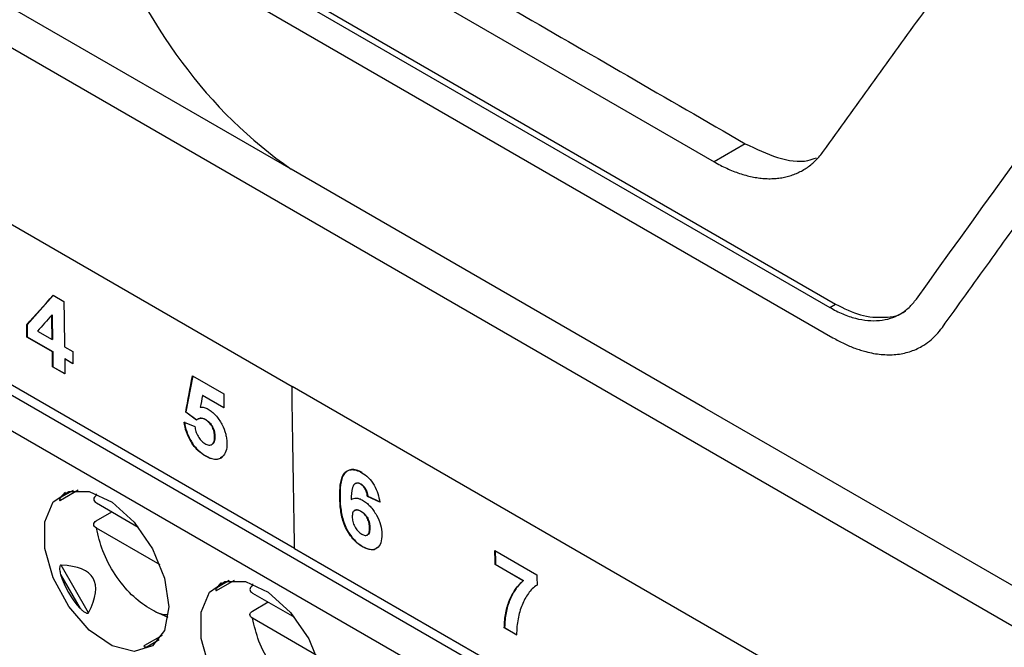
# Model space of a CAD drawing. Header units: millimetres. Extents: x 156922 to 157823, y 112322 to 113312.
# Tile 104 of 123: x 157634 to 157657, y 113073 to 113087. Entities that reach past the tile are written whole.
import ezdxf

# ---------------------------------------------------------------- set-up
doc = ezdxf.new("R2010")
doc.units = ezdxf.units.MM

msp = doc.modelspace()

# ---------------------------------------------------------------- linework, layer by layer
at = {"color": 7, "linetype": 'Continuous', "lineweight": 25}
for p, q in [((157588.407, 113112.629), (157674.135, 113063.139)), ((157610.259, 113096.015), (157640.664, 113078.462)), ((157636.549, 113091.439), (157650.219, 113083.548)), ((157636.396, 113089.744), (157652.84, 113080.251)), ((157636.524, 113089.82), (157652.97, 113080.326)), ((157636.386, 113089.105), (157652.913, 113079.564)), ((157640.642, 113083.381), (157631.27, 113088.791)), ((157640.723, 113074.794), (157622.752, 113085.168)), ((157624.44, 113083.968), (157669.356, 113058.039)), ((157650.927, 113083.956), (157650.219, 113083.548)), ((157669.375, 113057.211), (157624.086, 113083.356)), ((157650.013, 113077.971), (157640.642, 113083.381)), ((157635.257, 113080.523), (157634.663, 113079.859)), ((157635.254, 113080.525), (157635.497, 113080.385)), ((157652.84, 113080.251), (157652.97, 113080.326)), ((157635.231, 113080.08), (157635.224, 113080.076)), ((157634.663, 113079.859), (157634.656, 113079.855)), ((157634.901, 113079.715), (157635.233, 113079.523)), ((157634.667, 113079.583), (157634.66, 113079.579)), ((157635.238, 113079.246), (157634.66, 113079.579)), ((157634.667, 113079.583), (157635.245, 113079.25)), ((157635.24, 113079.527), (157635.233, 113079.523)), ((157635.245, 113079.25), (157635.238, 113079.246)), ((157635.513, 113079.361), (157635.699, 113079.254)), ((157635.524, 113079.089), (157635.517, 113079.084)), ((157635.703, 113078.977), (157635.517, 113079.084)), ((157635.524, 113079.089), (157635.703, 113078.985)), ((157635.251, 113078.909), (157635.244, 113078.905)), ((157635.523, 113078.744), (157635.244, 113078.905)), ((157635.251, 113078.909), (157635.523, 113078.752)), ((157638.415, 113078.7), (157638.263, 113077.884)), ((157638.409, 113078.703), (157639.117, 113078.295)), ((157671.07, 113060.909), (157640.664, 113078.462)), ((157638.645, 113078.258), (157638.638, 113078.254)), ((157639.122, 113077.975), (157638.638, 113078.254)), ((157638.645, 113078.258), (157639.122, 113077.983)), ((157638.263, 113077.884), (157638.256, 113077.88)), ((157638.5, 113077.7), (157638.256, 113077.88)), ((157638.263, 113077.884), (157638.507, 113077.704)), ((157657.909, 113073.413), (157650.013, 113077.971)), ((157638.222, 113077.656), (157638.464, 113077.552)), ((157638.709, 113077.715), (157638.702, 113077.71)), ((157638.918, 113077.328), (157638.911, 113077.324)), ((157638.852, 113077.149), (157638.859, 113077.153)), ((157638.714, 113076.889), (157638.706, 113076.885)), ((157639.093, 113076.873), (157639.04, 113076.847)), ((157635.421, 113075.887), (157635.823, 113076.119)), ((157635.708, 113076.11), (157635.425, 113075.947)), ((157642.1, 113076.266), (157642.093, 113076.262)), ((157642.22, 113076.258), (157642.213, 113076.254)), ((157636.232, 113075.993), (157636.24, 113076.034)), ((157641.751, 113075.957), (157641.744, 113075.953)), ((157642.378, 113075.976), (157642.371, 113075.972)), ((157642.65, 113075.846), (157642.371, 113075.972)), ((157642.378, 113075.976), (157642.657, 113075.85)), ((157636.235, 113075.828), (157637.182, 113075.281)), ((157642.086, 113075.66), (157642.078, 113075.655)), ((157642.225, 113075.642), (157642.218, 113075.638)), ((157636.232, 113075.421), (157636.586, 113075.625)), ((157637.677, 113074.424), (157636.235, 113075.256)), ((157642.427, 113075.266), (157642.42, 113075.262)), ((157642.371, 113075.101), (157642.378, 113075.105)), ((157640.723, 113074.794), (157669.35, 113058.267)), ((157642.258, 113074.843), (157642.251, 113074.839)), ((157645.259, 113074.749), (157646.208, 113074.201)), ((157636.054, 113073.341), (157635.433, 113074.417)), ((157645.27, 113074.434), (157645.263, 113074.429)), ((157645.897, 113074.064), (157645.263, 113074.429)), ((157645.27, 113074.434), (157645.904, 113074.068)), ((157635.425, 113074.208), (157635.87, 113073.439)), ((157638.957, 113073.846), (157639.358, 113074.078)), ((157639.243, 113074.069), (157638.961, 113073.906)), ((157639.768, 113073.952), (157639.776, 113073.993)), ((157645.904, 113074.068), (157645.897, 113074.064)), ((157639.77, 113073.787), (157640.718, 113073.24)), ((157639.768, 113073.38), (157640.121, 113073.584)), ((157637.857, 113073.232), (157637.589, 113073.352)), ((157641.213, 113072.383), (157639.77, 113073.215)), ((157645.478, 113073.005), (157645.471, 113073.001)), ((157645.75, 113072.84), (157645.471, 113073.001)), ((157645.478, 113073.005), (157645.757, 113072.844)), ((157637.723, 113072.828), (157637.322, 113072.596)), ((157637.375, 113072.57), (157637.658, 113072.733))]:
    msp.add_line(p, q, dxfattribs=at)
at = {"color": 7, "linetype": 'Continuous', "lineweight": 25, "flags": 128}
for points in [[(157637.875, 113073.477), (157637.779, 113072.942), (157637.506, 113072.59), (157637.091, 113072.467), (157636.591, 113072.592), (157636.073, 113072.946), (157635.608, 113073.482), (157635.258, 113074.128), (157635.07, 113074.796), (157635.07, 113075.396), (157635.258, 113075.847), (157635.608, 113076.088), (157636.073, 113076.087), (157636.591, 113075.844), (157637.091, 113075.391), (157637.506, 113074.79), (157637.779, 113074.122), (157637.875, 113073.477)], [(157641.41, 113071.436), (157641.315, 113070.901), (157641.041, 113070.549), (157640.626, 113070.426), (157640.127, 113070.551), (157639.609, 113070.905), (157639.144, 113071.441), (157638.794, 113072.087), (157638.606, 113072.755), (157638.606, 113073.355), (157638.794, 113073.806), (157639.144, 113074.047), (157639.609, 113074.046), (157640.127, 113073.803), (157640.626, 113073.35), (157641.041, 113072.749), (157641.315, 113072.081), (157641.41, 113071.436)]]:
    msp.add_lwpolyline(points, dxfattribs=at)
at = {"color": 7, "linetype": 'Continuous', "lineweight": 25}
for centre, major_axis, ratio, start_param, end_param in [((157637.418, 113074.846), (2.02, -1.057), 0.444531, 2.938632, 3.090972), ((157627.699, 113069.235), (8.463, 4.885), 0.204676, 5.967402, 6.598996), ((157637.418, 113074.846), (1.816, 1.049), 0.953495, 2.917197, 3.365347), ((157640.954, 113072.805), (2.02, -1.057), 0.444531, 2.938632, 3.090972), ((157637.418, 113074.846), (0.095, 2.277), 0.44448, 3.192324, 3.344497)]:
    msp.add_ellipse(centre, major_axis=major_axis, ratio=ratio, start_param=start_param, end_param=end_param, dxfattribs=at)
for points, knots in [([(157623.587, 113099.738), (157625.706, 113098.515), (157630.262, 113095.887), (157637.598, 113091.651), (157644.592, 113087.612), (157649.149, 113084.982), (157650.926, 113083.956)], [0, 0, 0, 0, 0.232604, 0.5, 0.804936, 1, 1, 1, 1]), ([(157652.699, 113083.784), (157653.061, 113084.287), (157653.783, 113085.29), (157654.874, 113086.799), (157655.969, 113088.306), (157657.067, 113089.814), (157658.17, 113091.321), (157659.276, 113092.827), (157660.386, 113094.334), (157661.13, 113095.34), (157661.502, 113095.842)], [0, 0, 0, 0, 0.126226, 0.252099, 0.37762, 0.502791, 0.627613, 0.752087, 0.876216, 1, 1, 1, 1]), ([(157655.39, 113079.799), (157655.744, 113080.291), (157656.441, 113081.26), (157657.477, 113082.695), (157658.484, 113084.086), (157659.463, 113085.433), (157660.413, 113086.736), (157661.333, 113087.994), (157662.223, 113089.207), (157663.082, 113090.375), (157663.647, 113091.139), (157663.923, 113091.514)], [0, 0, 0, 0, 0.127276, 0.250511, 0.369705, 0.484857, 0.595968, 0.703038, 0.806067, 0.905054, 1, 1, 1, 1]), ([(157650.926, 113083.956), (157651.171, 113083.839), (157651.659, 113083.605), (157652.216, 113083.521), (157652.474, 113083.614), (157652.537, 113083.637)], [0, 0, 0, 0, 0.4297022, 0.8590445, 1, 1, 1, 1]), ([(157650.219, 113083.548), (157650.267, 113083.521), (157650.364, 113083.467), (157650.508, 113083.397), (157650.653, 113083.335), (157650.797, 113083.282), (157650.94, 113083.239), (157651.081, 113083.205), (157651.221, 113083.181), (157651.358, 113083.166), (157651.493, 113083.162), (157651.625, 113083.168), (157651.754, 113083.184), (157651.879, 113083.21), (157652, 113083.247), (157652.116, 113083.294), (157652.227, 113083.351), (157652.334, 113083.418), (157652.434, 113083.495), (157652.529, 113083.582), (157652.618, 113083.677), (157652.672, 113083.749), (157652.699, 113083.784)], [0, 0, 0, 0, 0.048713, 0.097564, 0.146548, 0.195664, 0.244914, 0.294302, 0.343827, 0.39349, 0.443289, 0.493223, 0.543292, 0.593498, 0.643839, 0.694316, 0.744924, 0.795665, 0.846543, 0.897559, 0.948712, 1, 1, 1, 1]), ([(157652.84, 113080.251), (157652.939, 113080.196), (157653.037, 113080.145), (157653.23, 113080.063), (157653.326, 113080.03), (157653.516, 113079.98), (157653.61, 113079.964), (157653.793, 113079.947), (157653.969, 113079.948), (157654.133, 113079.98), (157654.292, 113080.029), (157654.368, 113080.062), (157654.508, 113080.144), (157654.574, 113080.192), (157654.695, 113080.304), (157654.749, 113080.371), (157654.802, 113080.439)], [0, 0, 0, 0, 0.125, 0.125, 0.25, 0.25, 0.375, 0.375, 0.5, 0.625, 0.625, 0.75, 0.75, 0.875, 0.875, 1, 1, 1, 1]), ([(157652.97, 113080.326), (157653.161, 113080.231), (157653.548, 113080.039), (157654.084, 113080.012), (157654.434, 113080.06), (157654.559, 113080.175), (157654.562, 113080.177)], [0, 0, 0, 0, 0.3256053, 0.6566798, 0.993012, 1, 1, 1, 1]), ([(157652.913, 113079.564), (157652.955, 113079.54), (157653.039, 113079.493), (157653.164, 113079.431), (157653.288, 113079.375), (157653.411, 113079.326), (157653.534, 113079.284), (157653.734, 113079.226), (157654.008, 113079.177), (157654.34, 113079.176), (157654.649, 113079.238), (157654.9, 113079.347), (157655.099, 113079.483), (157655.256, 113079.625), (157655.345, 113079.741), (157655.39, 113079.799)], [0, 0, 0, 0, 0.042416, 0.08461, 0.126665, 0.168661, 0.210679, 0.252802, 0.376573, 0.50026, 0.62388, 0.747617, 0.831623, 0.915535, 1, 1, 1, 1]), ([(157638.586, 113077.99), (157638.613, 113077.993), (157638.641, 113077.993), (157638.701, 113077.98), (157638.732, 113077.966), (157638.764, 113077.949)], [0, 0, 0, 0, 0.5, 0.5, 1, 1, 1, 1]), ([(157638.764, 113077.949), (157638.793, 113077.931), (157638.823, 113077.912), (157638.88, 113077.865), (157638.908, 113077.838), (157638.988, 113077.749), (157639.035, 113077.679), (157639.113, 113077.534), (157639.143, 113077.457), (157639.171, 113077.346), (157639.178, 113077.309), (157639.187, 113077.238), (157639.188, 113077.203), (157639.19, 113077.169)], [0, 0, 0, 0, 0.125, 0.125, 0.25, 0.25, 0.5, 0.5, 0.75, 0.75, 0.875, 0.875, 1, 1, 1, 1]), ([(157638.706, 113076.885), (157638.647, 113076.92), (157638.589, 113076.962), (157638.476, 113077.07), (157638.423, 113077.135), (157638.334, 113077.28), (157638.298, 113077.356), (157638.247, 113077.509), (157638.232, 113077.583), (157638.222, 113077.656)], [0, 0, 0, 0, 0.25, 0.25, 0.5, 0.5, 0.75, 0.75, 1, 1, 1, 1]), ([(157638.23, 113077.66), (157638.239, 113077.588), (157638.253, 113077.515), (157638.304, 113077.364), (157638.34, 113077.286), (157638.428, 113077.143), (157638.48, 113077.077), (157638.594, 113076.967), (157638.654, 113076.925), (157638.714, 113076.889)], [0, 0, 0, 0, 0.25, 0.25, 0.5, 0.5, 0.75, 0.75, 1, 1, 1, 1]), ([(157638.507, 113077.704), (157638.533, 113077.724), (157638.561, 113077.741), (157638.612, 113077.746), (157638.63, 113077.744), (157638.669, 113077.735), (157638.689, 113077.725), (157638.709, 113077.715)], [0, 0, 0, 0, 0.5, 0.5, 0.75, 0.75, 1, 1, 1, 1]), ([(157638.702, 113077.71), (157638.675, 113077.723), (157638.62, 113077.747), (157638.563, 113077.74), (157638.538, 113077.723), (157638.531, 113077.718)], [0, 0, 0, 0, 0.415847, 0.833003, 1, 1, 1, 1]), ([(157638.911, 113077.324), (157638.909, 113077.358), (157638.907, 113077.392), (157638.891, 113077.465), (157638.879, 113077.504), (157638.841, 113077.578), (157638.816, 113077.613), (157638.761, 113077.671), (157638.731, 113077.693), (157638.702, 113077.71)], [0, 0, 0, 0, 0.25, 0.25, 0.5, 0.5, 0.75, 0.75, 1, 1, 1, 1]), ([(157638.709, 113077.715), (157638.738, 113077.697), (157638.767, 113077.676), (157638.823, 113077.617), (157638.847, 113077.582), (157638.886, 113077.509), (157638.898, 113077.47), (157638.914, 113077.397), (157638.917, 113077.362), (157638.918, 113077.328)], [0, 0, 0, 0, 0.25, 0.25, 0.5, 0.5, 0.75, 0.75, 1, 1, 1, 1]), ([(157638.464, 113077.552), (157638.469, 113077.517), (157638.475, 113077.482), (157638.498, 113077.408), (157638.515, 113077.371), (157638.555, 113077.3), (157638.579, 113077.266), (157638.632, 113077.209), (157638.661, 113077.187), (157638.69, 113077.168)], [0, 0, 0, 0, 0.25, 0.25, 0.5, 0.5, 0.75, 0.75, 1, 1, 1, 1]), ([(157638.69, 113077.168), (157638.722, 113077.151), (157638.754, 113077.138), (157638.812, 113077.132), (157638.838, 113077.138), (157638.879, 113077.168), (157638.893, 113077.193), (157638.908, 113077.253), (157638.91, 113077.288), (157638.911, 113077.324)], [0, 0, 0, 0, 0.25, 0.25, 0.5, 0.5, 0.75, 0.75, 1, 1, 1, 1]), ([(157638.918, 113077.328), (157638.916, 113077.288), (157638.913, 113077.223), (157638.886, 113077.167), (157638.863, 113077.158), (157638.858, 113077.156)], [0, 0, 0, 0, 0.549463, 0.888313, 1, 1, 1, 1]), ([(157639.19, 113077.169), (157639.189, 113077.106), (157639.184, 113077.046), (157639.151, 113076.945), (157639.124, 113076.906), (157639.093, 113076.873)], [0, 0, 0, 0, 0.5, 0.5, 1, 1, 1, 1]), ([(157638.973, 113076.813), (157638.934, 113076.807), (157638.891, 113076.81), (157638.801, 113076.836), (157638.754, 113076.859), (157638.706, 113076.885)], [0, 0, 0, 0, 0.5, 0.5, 1, 1, 1, 1]), ([(157638.714, 113076.889), (157638.751, 113076.868), (157638.788, 113076.849), (157638.861, 113076.824), (157638.897, 113076.816), (157638.964, 113076.813), (157638.996, 113076.817), (157639.053, 113076.839), (157639.077, 113076.858), (157639.1, 113076.877)], [0, 0, 0, 0, 0.25, 0.25, 0.5, 0.5, 0.75, 0.75, 1, 1, 1, 1]), ([(157641.744, 113075.953), (157641.744, 113076.05), (157641.746, 113076.145), (157641.769, 113076.32), (157641.79, 113076.404), (157641.868, 113076.53), (157641.927, 113076.569), (157642.036, 113076.582), (157642.076, 113076.578), (157642.159, 113076.554), (157642.202, 113076.534), (157642.245, 113076.51)], [0, 0, 0, 0, 0.25, 0.25, 0.5, 0.5, 0.75, 0.75, 0.875, 0.875, 1, 1, 1, 1]), ([(157642.252, 113076.514), (157642.209, 113076.538), (157642.167, 113076.558), (157642.084, 113076.582), (157642.044, 113076.586), (157641.936, 113076.574), (157641.876, 113076.535), (157641.797, 113076.409), (157641.777, 113076.327), (157641.753, 113076.149), (157641.751, 113076.054), (157641.751, 113075.957)], [0, 0, 0, 0, 0.125, 0.125, 0.25, 0.25, 0.5, 0.5, 0.75, 0.75, 1, 1, 1, 1]), ([(157642.245, 113076.51), (157642.296, 113076.48), (157642.346, 113076.443), (157642.443, 113076.347), (157642.486, 113076.29), (157642.559, 113076.167), (157642.587, 113076.1), (157642.628, 113075.972), (157642.641, 113075.908), (157642.65, 113075.846)], [0, 0, 0, 0, 0.25, 0.25, 0.5, 0.5, 0.75, 0.75, 1, 1, 1, 1]), ([(157642.213, 113076.254), (157642.191, 113076.266), (157642.17, 113076.274), (157642.13, 113076.277), (157642.112, 113076.272), (157642.066, 113076.248), (157642.046, 113076.213), (157642.011, 113076.092), (157642.005, 113075.996), (157642.001, 113075.9)], [0, 0, 0, 0, 0.125, 0.125, 0.25, 0.25, 0.5, 0.5, 1, 1, 1, 1]), ([(157642.102, 113076.263), (157642.109, 113076.268), (157642.128, 113076.282), (157642.17, 113076.282), (157642.204, 113076.265), (157642.22, 113076.258)], [0, 0, 0, 0, 0.234175, 0.640575, 1, 1, 1, 1]), ([(157642.371, 113075.972), (157642.368, 113075.998), (157642.365, 113076.024), (157642.351, 113076.077), (157642.341, 113076.105), (157642.313, 113076.158), (157642.296, 113076.183), (157642.256, 113076.225), (157642.235, 113076.24), (157642.213, 113076.254)], [0, 0, 0, 0, 0.25, 0.25, 0.5, 0.5, 0.75, 0.75, 1, 1, 1, 1]), ([(157642.22, 113076.258), (157642.242, 113076.244), (157642.263, 113076.23), (157642.302, 113076.188), (157642.32, 113076.163), (157642.361, 113076.083), (157642.372, 113076.028), (157642.378, 113075.976)], [0, 0, 0, 0, 0.25, 0.25, 0.5, 0.5, 1, 1, 1, 1]), ([(157635.425, 113075.947), (157635.419, 113075.938), (157635.407, 113075.919), (157635.4, 113075.898), (157635.401, 113075.886), (157635.405, 113075.882), (157635.412, 113075.883), (157635.418, 113075.885), (157635.421, 113075.887), (157635.421, 113075.887)], [0, 0, 0, 0, 0.314101, 0.617278, 0.763723, 0.876695, 0.938022, 0.98977, 1, 1, 1, 1]), ([(157636.232, 113075.993), (157636.194, 113075.971), (157636.174, 113075.94), (157636.175, 113075.88), (157636.197, 113075.85), (157636.235, 113075.828)], [0, 0, 0, 0, 0.5, 0.5, 1, 1, 1, 1]), ([(157642.251, 113074.839), (157642.21, 113074.864), (157642.169, 113074.891), (157642.089, 113074.961), (157642.05, 113075.003), (157641.944, 113075.137), (157641.883, 113075.243), (157641.803, 113075.455), (157641.78, 113075.56), (157641.752, 113075.761), (157641.746, 113075.858), (157641.744, 113075.953)], [0, 0, 0, 0, 0.125, 0.125, 0.25, 0.25, 0.5, 0.5, 0.75, 0.75, 1, 1, 1, 1]), ([(157641.751, 113075.957), (157641.753, 113075.862), (157641.759, 113075.766), (157641.787, 113075.565), (157641.81, 113075.46), (157641.89, 113075.248), (157641.95, 113075.142), (157642.056, 113075.007), (157642.094, 113074.967), (157642.175, 113074.896), (157642.217, 113074.868), (157642.258, 113074.843)], [0, 0, 0, 0, 0.25, 0.25, 0.5, 0.5, 0.75, 0.75, 0.875, 0.875, 1, 1, 1, 1]), ([(157642.001, 113075.9), (157642.034, 113075.923), (157642.072, 113075.939), (157642.139, 113075.935), (157642.163, 113075.93), (157642.211, 113075.914), (157642.236, 113075.901), (157642.261, 113075.888)], [0, 0, 0, 0, 0.5, 0.5, 0.75, 0.75, 1, 1, 1, 1]), ([(157642.261, 113075.888), (157642.29, 113075.87), (157642.32, 113075.851), (157642.377, 113075.805), (157642.405, 113075.779), (157642.486, 113075.692), (157642.534, 113075.624), (157642.615, 113075.481), (157642.648, 113075.404), (157642.688, 113075.256), (157642.696, 113075.185), (157642.699, 113075.117)], [0, 0, 0, 0, 0.125, 0.125, 0.25, 0.25, 0.5, 0.5, 0.75, 0.75, 1, 1, 1, 1]), ([(157642.218, 113075.638), (157642.191, 113075.652), (157642.165, 113075.664), (157642.116, 113075.67), (157642.093, 113075.665), (157642.057, 113075.642), (157642.044, 113075.621), (157642.03, 113075.571), (157642.028, 113075.542), (157642.028, 113075.511)], [0, 0, 0, 0, 0.25, 0.25, 0.5, 0.5, 0.75, 0.75, 1, 1, 1, 1]), ([(157642.087, 113075.657), (157642.095, 113075.662), (157642.116, 113075.675), (157642.165, 113075.672), (157642.205, 113075.652), (157642.225, 113075.642)], [0, 0, 0, 0, 0.221147, 0.60389, 1, 1, 1, 1]), ([(157642.42, 113075.262), (157642.419, 113075.295), (157642.416, 113075.328), (157642.402, 113075.399), (157642.39, 113075.437), (157642.353, 113075.509), (157642.329, 113075.542), (157642.276, 113075.599), (157642.247, 113075.62), (157642.218, 113075.638)], [0, 0, 0, 0, 0.25, 0.25, 0.5, 0.5, 0.75, 0.75, 1, 1, 1, 1]), ([(157642.225, 113075.642), (157642.254, 113075.624), (157642.282, 113075.604), (157642.335, 113075.547), (157642.359, 113075.513), (157642.396, 113075.442), (157642.409, 113075.404), (157642.423, 113075.333), (157642.426, 113075.299), (157642.427, 113075.266)], [0, 0, 0, 0, 0.25, 0.25, 0.5, 0.5, 0.75, 0.75, 1, 1, 1, 1]), ([(157636.235, 113075.256), (157636.197, 113075.278), (157636.175, 113075.308), (157636.174, 113075.369), (157636.194, 113075.399), (157636.232, 113075.421)], [0, 0, 0, 0, 0.5, 0.5, 1, 1, 1, 1]), ([(157642.028, 113075.511), (157642.029, 113075.477), (157642.033, 113075.442), (157642.049, 113075.368), (157642.063, 113075.33), (157642.103, 113075.256), (157642.128, 113075.221), (157642.168, 113075.176), (157642.182, 113075.162), (157642.211, 113075.138), (157642.226, 113075.128), (157642.241, 113075.119)], [0, 0, 0, 0, 0.25, 0.25, 0.5, 0.5, 0.75, 0.75, 0.875, 0.875, 1, 1, 1, 1]), ([(157637.853, 113073.293), (157637.844, 113073.292), (157637.718, 113073.282), (157637.425, 113073.43), (157637.018, 113073.732), (157636.645, 113074.192), (157636.358, 113074.728), (157636.275, 113075.084), (157636.235, 113075.256)], [0, 0, 0, 0, 0.014695, 0.207038, 0.39938, 0.603519, 0.807658, 1, 1, 1, 1]), ([(157642.241, 113075.119), (157642.268, 113075.105), (157642.294, 113075.093), (157642.343, 113075.089), (157642.365, 113075.095), (157642.398, 113075.123), (157642.408, 113075.147), (157642.419, 113075.2), (157642.42, 113075.231), (157642.42, 113075.262)], [0, 0, 0, 0, 0.25, 0.25, 0.5, 0.5, 0.75, 0.75, 1, 1, 1, 1]), ([(157642.427, 113075.266), (157642.425, 113075.231), (157642.424, 113075.176), (157642.404, 113075.121), (157642.383, 113075.112), (157642.376, 113075.108)], [0, 0, 0, 0, 0.526722, 0.841247, 1, 1, 1, 1]), ([(157642.699, 113075.117), (157642.698, 113075.047), (157642.693, 113074.981), (157642.656, 113074.87), (157642.624, 113074.827), (157642.541, 113074.773), (157642.489, 113074.763), (157642.404, 113074.774), (157642.374, 113074.782), (157642.313, 113074.805), (157642.282, 113074.821), (157642.251, 113074.839)], [0, 0, 0, 0, 0.25, 0.25, 0.5, 0.5, 0.75, 0.75, 0.875, 0.875, 1, 1, 1, 1]), ([(157642.258, 113074.843), (157642.315, 113074.816), (157642.418, 113074.766), (157642.529, 113074.766), (157642.569, 113074.798), (157642.579, 113074.806)], [0, 0, 0, 0, 0.47487, 0.866177, 1, 1, 1, 1]), ([(157635.433, 113074.417), (157635.425, 113074.417), (157635.418, 113074.413), (157635.408, 113074.399), (157635.405, 113074.389), (157635.399, 113074.361), (157635.4, 113074.341), (157635.405, 113074.283), (157635.414, 113074.245), (157635.425, 113074.208)], [0, 0, 0, 0, 0.125, 0.125, 0.25, 0.25, 0.5, 0.5, 1, 1, 1, 1]), ([(157638.961, 113073.906), (157638.955, 113073.897), (157638.943, 113073.878), (157638.935, 113073.857), (157638.936, 113073.845), (157638.941, 113073.841), (157638.948, 113073.842), (157638.953, 113073.844), (157638.956, 113073.846), (157638.957, 113073.846)], [0, 0, 0, 0, 0.314101, 0.617278, 0.763723, 0.876695, 0.938022, 0.98977, 1, 1, 1, 1]), ([(157639.768, 113073.952), (157639.73, 113073.93), (157639.709, 113073.899), (157639.711, 113073.839), (157639.733, 113073.809), (157639.77, 113073.787)], [0, 0, 0, 0, 0.5, 0.5, 1, 1, 1, 1]), ([(157645.471, 113073.001), (157645.472, 113073.06), (157645.474, 113073.118), (157645.485, 113073.23), (157645.493, 113073.284), (157645.524, 113073.442), (157645.553, 113073.538), (157645.627, 113073.718), (157645.671, 113073.8), (157645.773, 113073.946), (157645.832, 113074.008), (157645.897, 113074.064)], [0, 0, 0, 0, 0.125, 0.125, 0.25, 0.25, 0.5, 0.5, 0.75, 0.75, 1, 1, 1, 1]), ([(157645.904, 113074.068), (157645.839, 113074.012), (157645.779, 113073.949), (157645.677, 113073.802), (157645.633, 113073.719), (157645.559, 113073.539), (157645.53, 113073.443), (157645.5, 113073.287), (157645.492, 113073.234), (157645.481, 113073.123), (157645.479, 113073.064), (157645.478, 113073.005)], [0, 0, 0, 0, 0.25, 0.25, 0.5, 0.5, 0.75, 0.75, 0.875, 0.875, 1, 1, 1, 1]), ([(157646.212, 113073.966), (157646.133, 113073.919), (157646.071, 113073.851), (157645.96, 113073.698), (157645.911, 113073.611), (157645.833, 113073.419), (157645.804, 113073.313), (157645.772, 113073.145), (157645.763, 113073.087), (157645.752, 113072.967), (157645.75, 113072.904), (157645.75, 113072.84)], [0, 0, 0, 0, 0.25, 0.25, 0.5, 0.5, 0.75, 0.75, 0.875, 0.875, 1, 1, 1, 1]), ([(157635.87, 113073.439), (157635.885, 113073.422), (157635.901, 113073.406), (157635.918, 113073.391), (157635.935, 113073.377), (157635.952, 113073.363), (157635.971, 113073.352), (157635.98, 113073.346), (157635.99, 113073.341), (157635.999, 113073.337), (157636.007, 113073.334), (157636.015, 113073.331), (157636.022, 113073.33), (157636.027, 113073.329), (157636.031, 113073.329), (157636.035, 113073.329), (157636.038, 113073.33), (157636.041, 113073.33), (157636.044, 113073.332), (157636.047, 113073.333), (157636.05, 113073.335), (157636.051, 113073.337), (157636.052, 113073.338), (157636.053, 113073.34), (157636.054, 113073.341)], [0, 0, 0, 0, 0.0000683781, 0.0000683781, 0.0000683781, 0.0001344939, 0.0001344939, 0.0001344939, 0.0001663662, 0.0001663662, 0.0001663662, 0.0001910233, 0.0001910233, 0.0001910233, 0.000204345, 0.000204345, 0.000204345, 0.0002156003, 0.0002156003, 0.0002156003, 0.0002269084, 0.0002269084, 0.0002269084, 0.0002330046, 0.0002330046, 0.0002330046, 0.0002330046]), ([(157639.77, 113073.215), (157639.733, 113073.237), (157639.711, 113073.267), (157639.709, 113073.328), (157639.73, 113073.358), (157639.768, 113073.38)], [0, 0, 0, 0, 0.5, 0.5, 1, 1, 1, 1]), ([(157641.388, 113071.252), (157641.38, 113071.251), (157641.254, 113071.241), (157640.961, 113071.389), (157640.553, 113071.691), (157640.18, 113072.15), (157639.893, 113072.687), (157639.811, 113073.043), (157639.77, 113073.215)], [0, 0, 0, 0, 0.0146952, 0.2070376, 0.3993799, 0.6035188, 0.8076577, 1, 1, 1, 1]), ([(157637.334, 113072.602), (157637.325, 113072.599), (157637.317, 113072.594), (157637.31, 113072.587), (157637.309, 113072.584), (157637.311, 113072.577), (157637.317, 113072.574), (157637.337, 113072.569), (157637.356, 113072.568), (157637.375, 113072.57)], [0, 0, 0, 0, 0.125, 0.125, 0.25, 0.25, 0.5, 0.5, 1, 1, 1, 1])]:
    msp.add_open_spline(points, degree=3, knots=knots, dxfattribs=at)
for points in [[(157654.802, 113080.439), (157657.469, 113084.153), (157660.198, 113087.901), (157662.993, 113091.687)], [(157636.386, 113089.105), (157637.323, 113086.633), (157638.778, 113084.676), (157640.642, 113083.381)], [(157634.656, 113079.855), (157634.855, 113080.078), (157635.054, 113080.301), (157635.254, 113080.525)], [(157635.497, 113080.385), (157635.502, 113080.043), (157635.507, 113079.702), (157635.513, 113079.361)], [(157635.224, 113080.076), (157635.116, 113079.956), (157635.009, 113079.835), (157634.901, 113079.715)], [(157635.233, 113079.523), (157635.23, 113079.707), (157635.227, 113079.892), (157635.224, 113080.076)], [(157635.231, 113080.08), (157635.234, 113079.896), (157635.237, 113079.711), (157635.24, 113079.527)], [(157634.66, 113079.579), (157634.659, 113079.671), (157634.657, 113079.763), (157634.656, 113079.855)], [(157634.663, 113079.859), (157634.664, 113079.767), (157634.666, 113079.675), (157634.667, 113079.583)], [(157635.244, 113078.905), (157635.242, 113079.019), (157635.24, 113079.132), (157635.238, 113079.246)], [(157635.245, 113079.25), (157635.247, 113079.136), (157635.249, 113079.023), (157635.251, 113078.909)], [(157635.699, 113079.254), (157635.7, 113079.162), (157635.702, 113079.069), (157635.703, 113078.977)], [(157635.517, 113079.084), (157635.519, 113078.971), (157635.521, 113078.857), (157635.523, 113078.744)], [(157638.256, 113077.88), (157638.307, 113078.154), (157638.358, 113078.429), (157638.409, 113078.703)], [(157640.723, 113074.794), (157640.699, 113076.014), (157640.679, 113077.236), (157640.664, 113078.462)], [(157638.638, 113078.254), (157638.62, 113078.166), (157638.603, 113078.078), (157638.586, 113077.99)], [(157639.117, 113078.295), (157639.119, 113078.188), (157639.12, 113078.082), (157639.122, 113077.975)], [(157645.263, 113074.429), (157645.262, 113074.536), (157645.26, 113074.643), (157645.259, 113074.749)], [(157645.266, 113074.745), (157645.267, 113074.641), (157645.269, 113074.537), (157645.27, 113074.434)], [(157646.208, 113074.201), (157646.21, 113074.123), (157646.211, 113074.045), (157646.212, 113073.966)]]:
    msp.add_open_spline(points, degree=3, dxfattribs=at)

doc.saveas('drawing.dxf')
